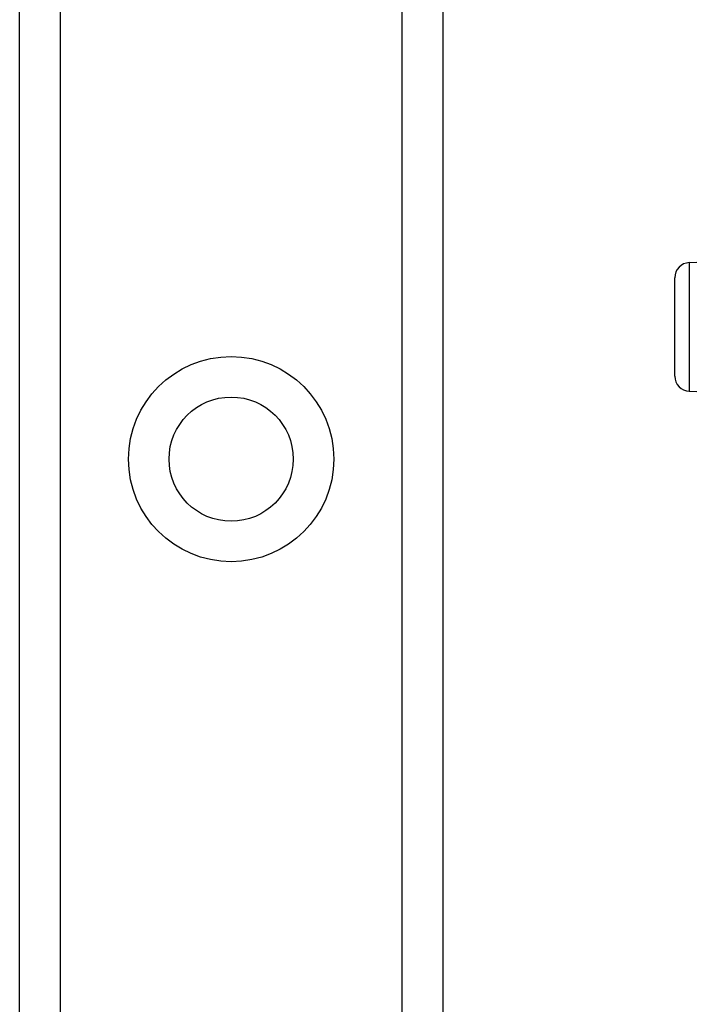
# Model space of a CAD drawing. Header units: inches. Extents: x 6 to 188, y 10 to 101.
# Tile 50 of 140: x 39.69 to 40.58, y 28.976 to 30.284. Entities that reach past the tile are written whole.
import ezdxf

# ---------------------------------------------------------------- set-up
doc = ezdxf.new("R2010")
doc.units = ezdxf.units.IN
doc.header["$MEASUREMENT"] = 0
doc.layers.add('Visible Edges(ANSI)', color=7, linetype='Continuous', lineweight=25)
doc.layers.add('Visible Tangent Edges(ANSI)', color=7, linetype='Continuous', lineweight=25)

msp = doc.modelspace()

# ---------------------------------------------------------------- linework, layer by layer
at = {"layer": 'Visible Edges(ANSI)'}
for p, q in [((39.6904, 27.4048), (39.6904, 72.3497)), ((40.2524, 72.3497), (40.2524, 27.4048)), ((40.5801, 29.9612), (40.6398, 29.9638)), ((40.5609, 29.8102), (40.5609, 29.9412)), ((40.5801, 29.7903), (40.6398, 29.7877))]:
    msp.add_line(p, q, dxfattribs=at)
msp.add_circle((39.9714, 29.7001), 0.0825, dxfattribs=at)
for centre, start, end in [((40.5809, 29.9412), 92.5, 180), ((40.5809, 29.8102), 180, 267.5)]:
    msp.add_arc(centre, 0.02, start, end, dxfattribs=at)
at = {"layer": 'Visible Tangent Edges(ANSI)'}
for p, q in [((39.7443, 72.3497), (39.7443, 27.4048)), ((40.1986, 27.4048), (40.1986, 72.3497)), ((40.5801, 29.9612), (40.5801, 29.7903))]:
    msp.add_line(p, q, dxfattribs=at)
msp.add_circle((39.9714, 29.7001), 0.1363, dxfattribs=at)

doc.saveas('drawing.dxf')
